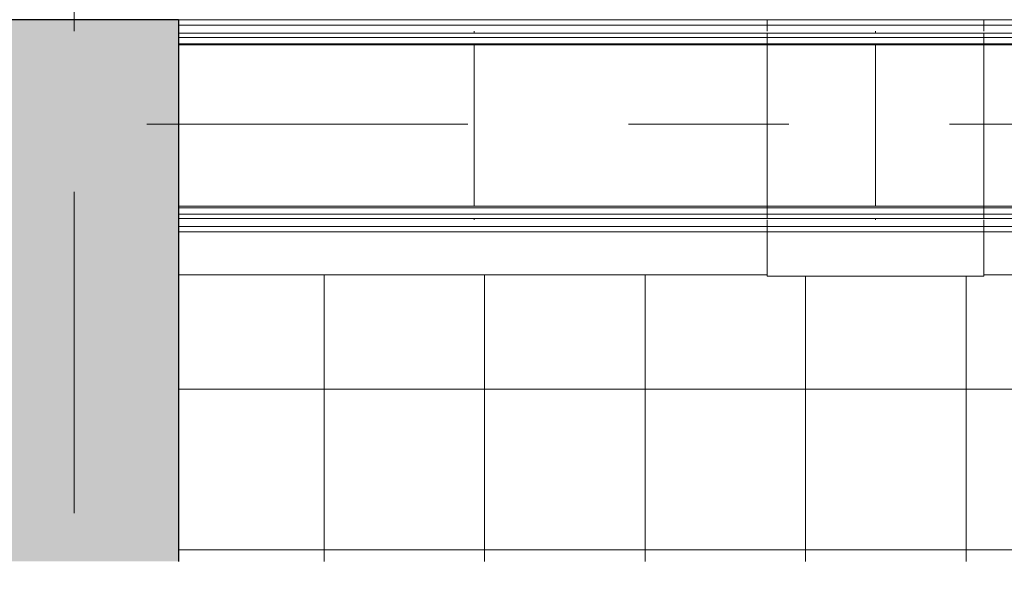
# Model space of a CAD drawing. Header units: millimetres. Extents: x -68595 to 26741, y -534 to 35396.
# Tile 154 of 172: x -19408 to -15728, y 21486 to 23538. Entities that reach past the tile are written whole.
import ezdxf

# ---------------------------------------------------------------- set-up
doc = ezdxf.new("R2010")
doc.units = ezdxf.units.MM
doc.linetypes.add('Center', pattern=[2999.999912, 1200.000007, -599.999968, 599.999968, -599.999968])
for name, color, linetype, lineweight, true_color in [('Cut Pattern-1', 9, 'Continuous', 18, 0x808080), ('Grids-3', 7, 'Center', 9, 0xaaaaaa), ('Surface Pattern-1', 7, 'Continuous', 9, 0x232323)]:
    doc.layers.add(name, color=color, linetype=linetype, lineweight=lineweight, true_color=true_color)
for name, color, linetype, lineweight in [('Railings', 7, 'Continuous', 18), ('Railings-2', 7, 'Continuous', 9), ('Walls-3', 7, 'Continuous', 25)]:
    doc.layers.add(name, color=color, linetype=linetype, lineweight=lineweight)

# ---------------------------------------------------------------- blocks, each defined once
blk = doc.blocks.new('Piirde element väljas 1_ kõrge - PR-03 - Piirde element väljas-10910204-Sisehoov')
at = {"layer": 'Railings'}
for p, q in [((-1100, 376.3), (-1100, 396.3)), ((-1100, 396.3), (1100, 396.3)), ((-1100, 354), (-1100, 376.3)), ((-1100, 376.3), (1100, 376.3)), ((-1100, 329.3), (-1100, 346.3)), ((-1100, 346.3), (1100, 346.3)), ((-1100, 306.3), (-1100, 329.3)), ((-1100, 329.3), (1100, 329.3)), ((-1100, -306.3), (-1100, 306.3)), ((-1100, 306.3), (1100, 306.3)), ((-1100, -329.3), (-1100, -306.3)), ((-1100, -306.3), (1100, -306.3)), ((-1100, -346.3), (-1100, -329.3)), ((-1100, -329.3), (1100, -329.3)), ((-1100, -346.3), (1100, -346.3)), ((-1100, -376.3), (-1100, -351.5)), ((-1100, -396.3), (-1100, -376.3)), ((-1100, -376.3), (1100, -376.3)), ((-1100, -556.3), (-1100, -396.3)), ((-1100, -396.3), (1100, -396.3)), ((1100, -556.3), (-1100, -556.3))]:
    blk.add_line(p, q, dxfattribs=at)
blk = doc.blocks.new('Piirde element väljas 1_ kõrge - PR-03 - Piirde element väljas-V1-Sisehoov')
at = {"layer": 'Railings'}
for p, q in [((-1100, 396.3), (1100, 396.3)), ((-1100, 376.3), (1100, 376.3)), ((1100, 396.3), (1100, 376.3)), ((1100, 376.3), (1100, 354)), ((-1100, 346.3), (1100, 346.3)), ((1100, 346.3), (1100, 329.3)), ((-1100, 329.3), (1100, 329.3)), ((-1100, 306.3), (1100, 306.3)), ((1100, 329.3), (1100, 306.3)), ((1100, 306.3), (1100, -306.3)), ((-1100, -306.3), (1100, -306.3)), ((-1100, -329.3), (1100, -329.3)), ((1100, -306.3), (1100, -329.3)), ((1100, -329.3), (1100, -346.3)), ((-1100, -346.3), (1100, -346.3)), ((1100, -351.5), (1100, -376.3)), ((-1100, -376.3), (1100, -376.3)), ((-1100, -396.3), (1100, -396.3)), ((1100, -376.3), (1100, -396.3)), ((1100, -396.3), (1100, -556.3)), ((1100, -556.3), (-1100, -556.3))]:
    blk.add_line(p, q, dxfattribs=at)
blk = doc.blocks.new('Piirde element väljas 1_post_ kõrge - PR-03 - Piirde element väljas_vahepost_ kõrge-10911051-Sisehoov')
at = {"layer": 'Railings'}
for p, q in [((-405.2, 376.3), (-405.2, 396.3)), ((-405.2, 396.3), (405.2, 396.3)), ((-405.2, 354), (-405.2, 376.3)), ((-405.2, 376.3), (405.2, 376.3)), ((405.2, 396.3), (405.2, 376.3)), ((405.2, 376.3), (405.2, 354)), ((-405.2, 329.3), (-405.2, 346.3)), ((-405.2, 346.3), (405.2, 346.3)), ((405.2, 346.3), (405.2, 329.3)), ((-405.2, 306.3), (-405.2, 329.3)), ((-405.2, 329.3), (405.2, 329.3)), ((-405.2, -306.3), (-405.2, 306.3)), ((-405.2, 306.3), (405.2, 306.3)), ((405.2, 329.3), (405.2, 306.3)), ((405.2, 306.3), (405.2, -306.3)), ((-405.2, -329.3), (-405.2, -306.3)), ((-405.2, -306.3), (405.2, -306.3)), ((-405.2, -346.3), (-405.2, -329.3)), ((-405.2, -329.3), (405.2, -329.3)), ((405.2, -306.3), (405.2, -329.3)), ((405.2, -329.3), (405.2, -346.3)), ((-405.2, -346.3), (405.2, -346.3)), ((-405.2, -376.3), (-405.2, -351.5)), ((405.2, -351.5), (405.2, -376.3)), ((-405.2, -396.3), (-405.2, -376.3)), ((-405.2, -376.3), (405.2, -376.3)), ((-405.2, -561.3), (-405.2, -396.3)), ((-405.2, -396.3), (405.2, -396.3)), ((405.2, -376.3), (405.2, -396.3)), ((405.2, -396.3), (405.2, -561.3)), ((405.2, -561.3), (-405.2, -561.3))]:
    blk.add_line(p, q, dxfattribs=at)
blk = doc.blocks.new('PR3 mütsi moodul - PR3_1 - laius 790mm_ pikkus1100mm-V86-Sisehoov')
at = {"layer": 'Railings-2'}
for p, q in [((1118.3, 352.7), (1118.3, 345)), ((1118.3, 301.5), (13.1, 301.5)), ((1118.3, 301.5), (1118.3, -301.5)), ((13.1, -301.5), (1118.3, -301.5)), ((1118.3, -347.5), (1118.3, -352.7))]:
    blk.add_line(p, q, dxfattribs=at)
blk = doc.blocks.new('PR3 mütsi moodul - PR3_2 - laius 790mm_ pikkus1500mm-V87-Sisehoov')
at = {"layer": 'Railings-2'}
for p, q in [((0, 345), (0, 352.7)), ((1500, 352.7), (1500, 345)), ((0, -301.5), (0, 301.5)), ((1500, 301.5), (0, 301.5)), ((1500, 301.5), (1500, -301.5)), ((0, -301.5), (1500, -301.5)), ((0, -352.7), (0, -347.5)), ((1500, -347.5), (1500, -352.7))]:
    blk.add_line(p, q, dxfattribs=at)
blk = doc.blocks.new('PR3 mütsi moodul - PR3_2 - laius 790mm_ pikkus1500mm-V88-Sisehoov')
at = {"layer": 'Railings-2'}
for p, q in [((0, 347.5), (0, 352.7)), ((1500, 352.7), (1500, 347.5)), ((0, -301.5), (0, 301.5)), ((1500, 301.5), (0, 301.5)), ((1500, 301.5), (1500, -301.5)), ((0, -301.5), (1500, -301.5)), ((0, -352.7), (0, -345)), ((1500, -345), (1500, -352.7))]:
    blk.add_line(p, q, dxfattribs=at)

msp = doc.modelspace()

# ---------------------------------------------------------------- hatches: boundary and pattern name
at = {"layer": 'Cut Pattern-1'}
h = msp.add_hatch(color=256, dxfattribs=at)
h.paths.add_polyline_path([(-30804.6, 22758.2), (-30804.6, 23538.2), (-31604.6, 23538.2), (-31604.6, 22758.2)])
h.paths.add_polyline_path([(-36999.6, 22758.2), (-36804.6, 22758.2), (-36804.6, 23538.2), (-37289.6, 23538.2), (-37289.6, 22758.2), (-37178.4, 22758.2)])
h.paths.add_polyline_path([(-24804.6, 22758.2), (-24804.6, 23538.2), (-25604.6, 23538.2), (-25604.6, 22758.2), (-24956.7, 22758.2)])
h.paths.add_polyline_path([(-18814.6, 22758.2), (-18814.6, 23538.2), (-19604.6, 23538.2), (-19604.6, 22758.2), (-18845.9, 22758.2)])
msp.add_hatch(color=256, dxfattribs=at).paths.add_polyline_path([(-19514.6, 21515.4), (-18814.6, 21515.4), (-18814.6, 22758.2), (-19514.6, 22758.2)])
at = {"layer": 'Surface Pattern-1'}
h = msp.add_hatch(dxfattribs=at)
h.set_pattern_fill('FP_7', color=256, style=0, pattern_type=2)
h.set_pattern_definition([(270, (-12871.2, -13241.8), (600, 4e-14), []), (0, (-12871.2, -13241.8), (0, 600), [])])
h.paths.add_polyline_path([(-18394.6, 21515.4), (-13604.2, 21515.4), (-13604.2, 22585.7), (-15804.2, 22585.7), (-15804.2, 22580.7), (-16614.6, 22580.7), (-16614.6, 22585.7), (-18814.6, 22585.7), (-18814.6, 21515.4), (-18684.6, 21515.4)])

# ---------------------------------------------------------------- linework, layer by layer
at = {"layer": 'Grids-3'}
for p, q in [((-19204.6, 31895.9), (-19204.6, 21456.8)), ((-14733.1, 23148.2), (-65094.6, 23148.2))]:
    msp.add_line(p, q, dxfattribs=at)
at = {"layer": 'Walls-3'}
for q in [(-19604.6, 23538.2), (-18814.6, 21515.4)]:
    msp.add_line((-18814.6, 23538.2), q, dxfattribs=at)

# ---------------------------------------------------------------- block references
at = {"layer": 'Railings'}
for name, p in [('Piirde element väljas 1_ kõrge - PR-03 - Piirde element väljas-V1-Sisehoov', (-17714.6, 23141.9)), ('Piirde element väljas 1_post_ kõrge - PR-03 - Piirde element väljas_vahepost_ kõrge-10911051-Sisehoov', (-16209.4, 23141.9)), ('Piirde element väljas 1_ kõrge - PR-03 - Piirde element väljas-10910204-Sisehoov', (-14704.2, 23141.9))]:
    msp.add_blockref(name, p, dxfattribs=at)
at = {"layer": 'Railings-2'}
for name, p in [('PR3 mütsi moodul - PR3_1 - laius 790mm_ pikkus1100mm-V86-Sisehoov', (-18827.7, 23143.2)), ('PR3 mütsi moodul - PR3_2 - laius 790mm_ pikkus1500mm-V87-Sisehoov', (-17709.4, 23143.2))]:
    msp.add_blockref(name, p, dxfattribs=at)
at = {"layer": 'Railings-2', "rotation": 180}
msp.add_blockref('PR3 mütsi moodul - PR3_2 - laius 790mm_ pikkus1500mm-V88-Sisehoov', (-14709.4, 23143.2), dxfattribs=at)

doc.saveas('drawing.dxf')
